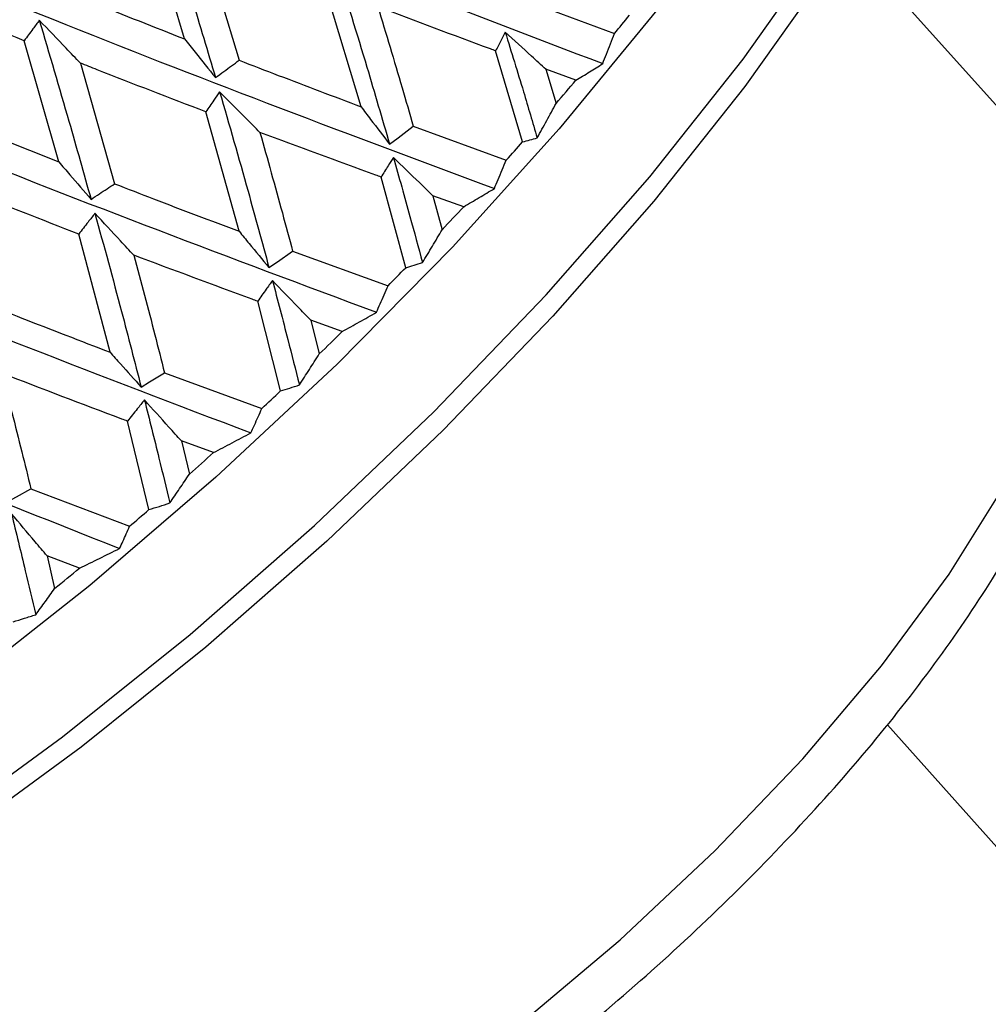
# Model space of a CAD drawing. Header units: millimetres. Extents: x 73 to 180, y 34 to 171.
# Tile 17 of 59: x 105.53 to 108.41, y 40.43 to 43.37. Entities that reach past the tile are written whole.
import ezdxf

# ---------------------------------------------------------------- set-up
doc = ezdxf.new("R2010")
doc.units = ezdxf.units.MM

msp = doc.modelspace()

# ---------------------------------------------------------------- linework, layer by layer
at = {"color": 7, "linetype": 'Continuous', "lineweight": 25}
for p, q in [((106.0209, 43.3083), (105.9107, 43.6721)), ((106.0745, 43.6068), (106.1835, 43.2449)), ((108.6064, 42.9217), (107.9946, 43.6062)), ((106.5462, 43.1066), (106.4391, 43.4644)), ((107.033, 43.4252), (107.3014, 43.3245)), ((105.6464, 42.9423), (105.5432, 43.3029)), ((107.0274, 43.0021), (106.9471, 43.2728)), ((105.7107, 43.2362), (105.8124, 42.8773)), ((107.1861, 43.1855), (107.0969, 43.2179)), ((107.0969, 43.2179), (107.1273, 43.1165)), ((106.1832, 42.7357), (106.0841, 43.0912)), ((106.7019, 43.0486), (106.9789, 42.9477)), ((106.6793, 42.6274), (106.6059, 42.8971)), ((106.8521, 42.8091), (106.7602, 42.8417)), ((106.7602, 42.8417), (106.7878, 42.7406)), ((105.7988, 42.376), (105.7057, 42.7274)), ((106.3427, 42.6765), (106.6268, 42.5738)), ((106.3064, 42.2606), (106.2385, 42.5278)), ((106.4906, 42.4377), (106.3964, 42.471)), ((106.3964, 42.471), (106.4219, 42.3708)), ((105.9611, 42.3147), (106.2509, 42.2086)), ((105.9147, 41.9075), (105.8508, 42.1709)), ((106.1073, 42.0772), (106.0114, 42.1119)), ((106.0114, 42.1119), (106.0352, 42.0129)), ((105.5633, 41.969), (105.8569, 41.858)), ((105.7082, 41.7333), (105.6112, 41.7698)), ((105.6112, 41.7698), (105.6339, 41.6726)), ((108.7047, 40.6058), (108.1139, 41.2668))]:
    msp.add_line(p, q, dxfattribs=at)
at = {"color": 7, "linetype": 'Continuous', "lineweight": 25, "flags": 128}
for points in [[(104.1545, 40.2908), (104.5158, 40.4764), (104.8905, 40.6972), (105.2728, 40.9501), (105.6569, 41.231), (106.0372, 41.5359), (106.4077, 41.86), (106.7629, 42.1985), (107.0973, 42.5462), (107.406, 42.8979), (107.6842, 43.2482), (107.9277, 43.5918), (108.1329, 43.9234), (108.2965, 44.2382), (108.4162, 44.5313), (108.4902, 44.7982), (108.5172, 45.0349), (108.4969, 45.2379), (108.4296, 45.404), (108.3855, 45.4646)], [(108.3606, 45.2115), (108.3161, 44.9877), (108.2226, 44.708), (108.0846, 44.4042), (107.9041, 44.0808), (107.6837, 43.7425), (107.4267, 43.3942), (107.1368, 43.0411), (106.8183, 42.6882), (106.4757, 42.3407), (106.1141, 42.0036), (105.7388, 41.682), (105.3551, 41.3804), (104.9688, 41.1033), (104.5855, 40.8548), (104.2106, 40.6383), (103.8498, 40.4572), (103.5083, 40.314), (103.191, 40.2108), (102.9025, 40.1491), (102.6751, 40.13)], [(108.4927, 44.7846), (108.4754, 44.6784), (108.4033, 44.4182), (108.2866, 44.1324), (108.127, 43.8256), (107.927, 43.5022), (107.6895, 43.1672), (107.4183, 42.8256), (107.1173, 42.4828), (106.7912, 42.1438), (106.4449, 41.8137), (106.0837, 41.4977), (105.713, 41.2005), (105.3384, 40.9265), (104.9656, 40.68), (104.6004, 40.4646), (104.2481, 40.2838), (103.9142, 40.1401), (103.6037, 40.0357), (103.3213, 39.9723), (103.0846, 39.9509)], [(106.6312, 42.9951), (106.6565, 43.0143), (106.7019, 43.0486)], [(106.272, 42.628), (106.2973, 42.6454), (106.3427, 42.6765)], [(105.8916, 42.2721), (105.9165, 42.2874), (105.9611, 42.3147)], [(105.496, 41.9329), (105.5201, 41.9458), (105.5633, 41.969)]]:
    msp.add_lwpolyline(points, dxfattribs=at)
at = {"color": 1, "linetype": 'Continuous', "lineweight": 25, "flags": 128}
msp.add_lwpolyline([(104.9231, 39.6297), (105.028, 39.5535), (105.1801, 39.5146), (105.3712, 39.5192), (105.5966, 39.5669), (105.8508, 39.6568), (106.1275, 39.7865), (106.4199, 39.9528), (106.7208, 40.1518), (107.0227, 40.3784), (107.3183, 40.6271), (107.6003, 40.8918), (107.8617, 41.1659), (108.0961, 41.4428), (108.2977, 41.7155), (108.4615, 41.9774), (108.5836, 42.222), (108.6609, 42.4433), (108.6915, 42.6359), (108.6746, 42.795), (108.6108, 42.9166), (108.6064, 42.9217)], dxfattribs=at)
at = {"color": 7, "linetype": 'Continuous', "lineweight": 25}
for centre, radius, start, end in [((103.433, 44.9713), 10, 175.9975, 87.49983), ((100.0622, 49.2133), 9.3319, 320.87325, 321.30154), ((99.4688, 49.706), 10.1032, 319.29099, 319.80537), ((99.086, 50.0399), 10.6112, 318.05833, 318.4517), ((98.6271, 50.4598), 11.2332, 316.59234, 317.07165), ((98.3119, 50.7634), 11.6708, 315.4351, 315.80312), ((98.1556, 50.9204), 11.8923, 314.03439, 314.4967), ((98.0221, 51.0594), 12.0851, 312.91436, 313.27489), ((97.9696, 51.1162), 12.1624, 311.54113, 311.99629), ((97.9636, 51.1234), 12.1718, 310.42788, 310.78597), ((98.1197, 50.9381), 11.9295, 309.04173, 309.5025)]:
    msp.add_arc(centre, radius, start, end, dxfattribs=at)
for points, knots in [([(100.9907, 46.0364), (101.5827, 45.7409), (102.8072, 45.1296), (104.4876, 44.3633), (105.9917, 43.7209), (106.8536, 43.3923), (107.2659, 43.235)], [0, 0, 0, 0, 0.2785195, 0.5761539, 0.7972228, 1, 1, 1, 1]), ([(100.5938, 45.75), (101.183, 45.4421), (102.4049, 44.8036), (104.1007, 44.0118), (105.6317, 43.3528), (106.5189, 43.0215), (106.9433, 42.863)], [0, 0, 0, 0, 0.277568, 0.575595, 0.796955, 1, 1, 1, 1]), ([(100.2062, 45.4935), (100.7883, 45.1719), (101.9998, 44.5027), (103.7005, 43.6788), (105.2504, 42.9958), (106.158, 42.6568), (106.5922, 42.4947)], [0, 0, 0, 0, 0.276142, 0.574757, 0.796555, 1, 1, 1, 1]), ([(99.8351, 45.2696), (100.4054, 44.9339), (101.5987, 44.2314), (103.2936, 43.3697), (104.8538, 42.6555), (105.7767, 42.3039), (106.2182, 42.1357)], [0, 0, 0, 0, 0.2741069, 0.5735615, 0.7959826, 1, 1, 1, 1]), ([(99.4856, 45.0816), (100.0399, 44.7315), (101.2076, 43.9939), (102.8861, 43.0893), (104.4481, 42.3373), (105.381, 41.9683), (105.8273, 41.7918)], [0, 0, 0, 0, 0.271525, 0.572045, 0.795257, 1, 1, 1, 1]), ([(105.9483, 43.7305), (105.98, 43.6295), (106.0363, 43.4505), (106.0896, 43.2712), (106.1128, 43.1931)], [0, 0, 0, 0, 0.5641965, 1, 1, 1, 1]), ([(106.4725, 43.5213), (106.5033, 43.4224), (106.5578, 43.2472), (106.609, 43.0715), (106.6312, 42.9951)], [0, 0, 0, 0, 0.564992, 1, 1, 1, 1]), ([(105.5432, 43.3029), (105.4333, 43.3472), (105.3048, 43.399), (105.1762, 43.4521), (105.1576, 43.4598)], [0, 0, 0, 0, 0.856014, 1, 1, 1, 1]), ([(105.6454, 43.4576), (105.68, 43.4436), (105.8054, 43.3932), (105.9304, 43.344), (106.0209, 43.3083)], [0, 0, 0, 0, 0.276425, 1, 1, 1, 1]), ([(106.9471, 43.2728), (106.942, 43.2747), (106.8259, 43.3176), (106.709, 43.3614), (106.5969, 43.4041), (106.5964, 43.4042)], [0, 0, 0, 0, 0.044272, 0.995857, 1, 1, 1, 1]), ([(106.5964, 43.4042), (106.6207, 43.324), (106.6565, 43.2055), (106.6908, 43.0868), (106.7019, 43.0486)], [0, 0, 0, 0, 0.677821, 1, 1, 1, 1]), ([(105.5882, 43.3638), (105.5819, 43.3552), (105.5669, 43.335), (105.5519, 43.3146), (105.5432, 43.3029)], [0, 0, 0, 0, 0.419719, 1, 1, 1, 1]), ([(105.7107, 43.2362), (105.6965, 43.251), (105.6556, 43.2935), (105.6148, 43.336), (105.5882, 43.3638)], [0, 0, 0, 0, 0.346118, 1, 1, 1, 1]), ([(105.5882, 43.3638), (105.6179, 43.2635), (105.6706, 43.0859), (105.7205, 42.9083), (105.7423, 42.8309)], [0, 0, 0, 0, 0.564196, 1, 1, 1, 1]), ([(106.9758, 43.3282), (106.9718, 43.3204), (106.9622, 43.302), (106.9526, 43.2835), (106.9471, 43.2728)], [0, 0, 0, 0, 0.422537, 1, 1, 1, 1]), ([(107.0969, 43.2179), (107.0827, 43.2308), (107.0422, 43.2675), (107.0019, 43.3043), (106.9758, 43.3282)], [0, 0, 0, 0, 0.351385, 1, 1, 1, 1]), ([(106.9758, 43.3282), (106.994, 43.2693), (107.0264, 43.1646), (107.0573, 43.0597), (107.0708, 43.0139)], [0, 0, 0, 0, 0.563489, 1, 1, 1, 1]), ([(107.2659, 43.235), (107.2698, 43.2445), (107.2777, 43.2641), (107.2895, 43.2939), (107.2974, 43.3143), (107.3014, 43.3245)], [0, 0, 0, 0, 0.316326, 0.658148, 1, 1, 1, 1]), ([(106.0209, 43.3083), (106.0314, 43.2951), (106.0619, 43.2568), (106.0927, 43.2183), (106.1128, 43.1931)], [0, 0, 0, 0, 0.345121, 1, 1, 1, 1]), ([(106.0841, 43.0912), (105.9763, 43.1327), (105.8519, 43.1805), (105.7273, 43.2297), (105.7107, 43.2362)], [0, 0, 0, 0, 0.866495, 1, 1, 1, 1]), ([(106.1128, 43.1931), (106.1212, 43.1993), (106.1448, 43.2165), (106.1683, 43.2338), (106.1835, 43.2449)], [0, 0, 0, 0, 0.356435, 1, 1, 1, 1]), ([(106.1835, 43.2449), (106.2223, 43.2299), (106.3435, 43.1831), (106.4642, 43.1375), (106.5462, 43.1066)], [0, 0, 0, 0, 0.320778, 1, 1, 1, 1]), ([(107.1861, 43.1855), (107.1996, 43.1937), (107.2264, 43.2101), (107.2528, 43.2267), (107.2659, 43.235)], [0, 0, 0, 0, 0.499977, 1, 1, 1, 1]), ([(106.1252, 43.1511), (106.1194, 43.1427), (106.1057, 43.1228), (106.092, 43.1028), (106.0841, 43.0912)], [0, 0, 0, 0, 0.420441, 1, 1, 1, 1]), ([(106.2454, 43.0301), (106.2317, 43.0439), (106.1915, 43.0842), (106.1515, 43.1246), (106.1252, 43.1511)], [0, 0, 0, 0, 0.342019, 1, 1, 1, 1]), ([(106.1252, 43.1511), (106.1537, 43.0526), (106.2041, 42.8784), (106.2515, 42.7039), (106.272, 42.628)], [0, 0, 0, 0, 0.564991, 1, 1, 1, 1]), ([(107.0708, 43.0139), (107.0803, 43.031), (107.0993, 43.0651), (107.118, 43.0994), (107.1273, 43.1165)], [0, 0, 0, 0, 0.499992, 1, 1, 1, 1]), ([(105.2639, 43.0958), (105.298, 43.0819), (105.4256, 43.03), (105.5531, 42.9794), (105.6464, 42.9423)], [0, 0, 0, 0, 0.26749, 1, 1, 1, 1]), ([(106.5462, 43.1066), (106.5557, 43.094), (106.5839, 43.0569), (106.6124, 43.0197), (106.6312, 42.9951)], [0, 0, 0, 0, 0.3380834, 1, 1, 1, 1]), ([(106.6059, 42.8971), (106.6006, 42.899), (106.4807, 42.9424), (106.3604, 42.9873), (106.2454, 43.0301)], [0, 0, 0, 0, 0.044273, 1, 1, 1, 1]), ([(106.2454, 43.0301), (106.2678, 42.9502), (106.3009, 42.8324), (106.3325, 42.7145), (106.3427, 42.6765)], [0, 0, 0, 0, 0.677821, 1, 1, 1, 1]), ([(107.0274, 43.0021), (107.0346, 43.0039), (107.049, 43.0077), (107.0635, 43.0118), (107.0708, 43.0139)], [0, 0, 0, 0, 0.4999666, 1, 1, 1, 1]), ([(105.6464, 42.9423), (105.6574, 42.9295), (105.6893, 42.8925), (105.7213, 42.8553), (105.7423, 42.8309)], [0, 0, 0, 0, 0.345123, 1, 1, 1, 1]), ([(106.6425, 42.9559), (106.6373, 42.9476), (106.6251, 42.928), (106.6129, 42.9084), (106.6059, 42.8971)], [0, 0, 0, 0, 0.42253, 1, 1, 1, 1]), ([(106.7602, 42.8417), (106.7468, 42.8546), (106.7075, 42.8927), (106.6683, 42.9308), (106.6425, 42.9559)], [0, 0, 0, 0, 0.34044, 1, 1, 1, 1]), ([(106.6425, 42.9559), (106.6592, 42.8971), (106.6887, 42.7927), (106.717, 42.6882), (106.7293, 42.6426)], [0, 0, 0, 0, 0.563492, 1, 1, 1, 1]), ([(106.9433, 42.863), (106.9471, 42.872), (106.9551, 42.8906), (106.967, 42.9188), (106.9749, 42.9381), (106.9789, 42.9477)], [0, 0, 0, 0, 0.316329, 0.658154, 1, 1, 1, 1]), ([(104.9254, 39.635), (104.9528, 39.6054), (105.016, 39.5373), (105.1539, 39.4785), (105.3209, 39.449), (105.5169, 39.458), (105.7436, 39.5066), (105.9964, 39.596), (106.2653, 39.7219), (106.5431, 39.8796), (106.825, 40.065), (107.1058, 40.2742), (107.3802, 40.5028), (107.6426, 40.7461), (107.8878, 40.999), (108.1104, 41.2564), (108.306, 41.5135), (108.4705, 41.7657), (108.6002, 42.0094), (108.6917, 42.2425), (108.7373, 42.4525), (108.7387, 42.6385), (108.6938, 42.7922), (108.6449, 42.8909), (108.6044, 42.9231), (108.6031, 42.9241)], [0, 0, 0, 0, 0.029733, 0.0685, 0.108962, 0.153788, 0.202505, 0.252066, 0.300955, 0.349245, 0.397141, 0.444798, 0.492329, 0.539816, 0.587327, 0.63492, 0.682684, 0.730739, 0.77926, 0.828501, 0.878756, 0.922336, 0.961532, 0.998741, 1, 1, 1, 1]), ([(105.7057, 42.7274), (105.596, 42.7701), (105.4693, 42.8195), (105.3426, 42.8703), (105.3256, 42.8771)], [0, 0, 0, 0, 0.86607, 1, 1, 1, 1]), ([(105.7423, 42.8309), (105.7506, 42.8364), (105.774, 42.8519), (105.7974, 42.8673), (105.8124, 42.8773)], [0, 0, 0, 0, 0.356438, 1, 1, 1, 1]), ([(105.8124, 42.8773), (105.851, 42.8623), (105.9747, 42.8143), (106.0982, 42.7677), (106.1832, 42.7357)], [0, 0, 0, 0, 0.311795, 1, 1, 1, 1]), ([(106.8521, 42.8091), (106.8674, 42.818), (106.8981, 42.8359), (106.9282, 42.854), (106.9433, 42.863)], [0, 0, 0, 0, 0.499978, 1, 1, 1, 1]), ([(105.7539, 42.7893), (105.7471, 42.7807), (105.731, 42.76), (105.715, 42.7394), (105.7057, 42.7274)], [0, 0, 0, 0, 0.420445, 1, 1, 1, 1]), ([(105.8702, 42.6645), (105.857, 42.6787), (105.8181, 42.7203), (105.7794, 42.7619), (105.7539, 42.7893)], [0, 0, 0, 0, 0.341841, 1, 1, 1, 1]), ([(105.7539, 42.7893), (105.7806, 42.6919), (105.8279, 42.5194), (105.8723, 42.3471), (105.8916, 42.2721)], [0, 0, 0, 0, 0.564992, 1, 1, 1, 1]), ([(106.1832, 42.7357), (106.1932, 42.7236), (106.2227, 42.6878), (106.2524, 42.6518), (106.272, 42.628)], [0, 0, 0, 0, 0.338089, 1, 1, 1, 1]), ([(106.7293, 42.6426), (106.7391, 42.6589), (106.7588, 42.6914), (106.7782, 42.7242), (106.7878, 42.7406)], [0, 0, 0, 0, 0.499989, 1, 1, 1, 1]), ([(106.2385, 42.5278), (106.2331, 42.5298), (106.1104, 42.5743), (105.9876, 42.6204), (105.8702, 42.6645)], [0, 0, 0, 0, 0.044271, 1, 1, 1, 1]), ([(105.8702, 42.6645), (105.8912, 42.5854), (105.9221, 42.4688), (105.9516, 42.3523), (105.9611, 42.3147)], [0, 0, 0, 0, 0.67782, 1, 1, 1, 1]), ([(106.6793, 42.6274), (106.6876, 42.6298), (106.7042, 42.6346), (106.721, 42.6399), (106.7293, 42.6426)], [0, 0, 0, 0, 0.499975, 1, 1, 1, 1]), ([(106.2824, 42.5891), (106.2762, 42.5805), (106.2616, 42.5601), (106.2469, 42.5396), (106.2385, 42.5278)], [0, 0, 0, 0, 0.42252, 1, 1, 1, 1]), ([(106.3964, 42.471), (106.3836, 42.4843), (106.3455, 42.5237), (106.3076, 42.5631), (106.2824, 42.5891)], [0, 0, 0, 0, 0.337223, 1, 1, 1, 1]), ([(106.2824, 42.5891), (106.2979, 42.5308), (106.3252, 42.4272), (106.3513, 42.3237), (106.3627, 42.2784)], [0, 0, 0, 0, 0.56349, 1, 1, 1, 1]), ([(106.5922, 42.4947), (106.5959, 42.503), (106.6038, 42.5204), (106.6153, 42.5468), (106.623, 42.5648), (106.6268, 42.5738)], [0, 0, 0, 0, 0.316324, 0.658147, 1, 1, 1, 1]), ([(105.422, 42.5228), (105.46, 42.5077), (105.5856, 42.4579), (105.7112, 42.4097), (105.7988, 42.376)], [0, 0, 0, 0, 0.302811, 1, 1, 1, 1]), ([(106.4906, 42.4377), (106.5076, 42.4471), (106.5417, 42.4659), (106.5754, 42.4851), (106.5922, 42.4947)], [0, 0, 0, 0, 0.499982, 1, 1, 1, 1]), ([(105.7988, 42.376), (105.8092, 42.3643), (105.8401, 42.3298), (105.8711, 42.2951), (105.8916, 42.2721)], [0, 0, 0, 0, 0.338084, 1, 1, 1, 1]), ([(106.3627, 42.2784), (106.3727, 42.2938), (106.3925, 42.3244), (106.4121, 42.3553), (106.4219, 42.3708)], [0, 0, 0, 0, 0.4999833, 1, 1, 1, 1]), ([(105.8508, 42.1709), (105.8452, 42.1729), (105.7206, 42.2193), (105.5959, 42.2673), (105.4768, 42.3132)], [0, 0, 0, 0, 0.044271, 1, 1, 1, 1]), ([(105.4768, 42.3132), (105.4967, 42.2353), (105.5261, 42.1205), (105.5542, 42.006), (105.5633, 41.969)], [0, 0, 0, 0, 0.67782, 1, 1, 1, 1]), ([(106.3064, 42.2606), (106.3158, 42.2634), (106.3345, 42.2692), (106.3533, 42.2754), (106.3627, 42.2784)], [0, 0, 0, 0, 0.499967, 1, 1, 1, 1]), ([(105.9014, 42.2337), (105.8942, 42.2249), (105.8774, 42.2039), (105.8605, 42.183), (105.8508, 42.1709)], [0, 0, 0, 0, 0.422526, 1, 1, 1, 1]), ([(106.0114, 42.1119), (105.999, 42.1256), (105.9623, 42.1662), (105.9257, 42.2068), (105.9014, 42.2337)], [0, 0, 0, 0, 0.3370395, 1, 1, 1, 1]), ([(105.9014, 42.2337), (105.9159, 42.1761), (105.9415, 42.0739), (105.9661, 41.9718), (105.9768, 41.9272)], [0, 0, 0, 0, 0.56349, 1, 1, 1, 1]), ([(106.2182, 42.1357), (106.2218, 42.1434), (106.2292, 42.1594), (106.24, 42.1837), (106.2473, 42.2003), (106.2509, 42.2086)], [0, 0, 0, 0, 0.31633, 0.658147, 1, 1, 1, 1]), ([(106.1073, 42.0772), (106.1259, 42.0869), (106.1631, 42.1062), (106.1998, 42.1259), (106.2182, 42.1357)], [0, 0, 0, 0, 0.499981, 1, 1, 1, 1]), ([(105.9768, 41.9272), (105.9866, 41.9414), (106.0062, 41.9698), (106.0255, 41.9985), (106.0352, 42.0129)], [0, 0, 0, 0, 0.499984, 1, 1, 1, 1]), ([(105.9147, 41.9075), (105.925, 41.9107), (105.9457, 41.917), (105.9664, 41.9238), (105.9768, 41.9272)], [0, 0, 0, 0, 0.499964, 1, 1, 1, 1]), ([(105.6112, 41.7698), (105.5994, 41.7838), (105.5641, 41.8256), (105.5288, 41.8674), (105.5053, 41.8952)], [0, 0, 0, 0, 0.335184, 1, 1, 1, 1]), ([(105.5053, 41.8952), (105.5192, 41.8386), (105.5438, 41.7383), (105.5673, 41.6382), (105.5776, 41.5945)], [0, 0, 0, 0, 0.563491, 1, 1, 1, 1]), ([(105.8273, 41.7918), (105.8305, 41.7988), (105.8372, 41.8133), (105.8471, 41.8354), (105.8536, 41.8504), (105.8569, 41.858)], [0, 0, 0, 0, 0.31633, 0.658148, 1, 1, 1, 1]), ([(105.7082, 41.7333), (105.7282, 41.743), (105.768, 41.7623), (105.8075, 41.7819), (105.8273, 41.7918)], [0, 0, 0, 0, 0.499978, 1, 1, 1, 1]), ([(105.5776, 41.5945), (105.587, 41.6074), (105.6059, 41.6333), (105.6246, 41.6595), (105.6339, 41.6726)], [0, 0, 0, 0, 0.499989, 1, 1, 1, 1]), ([(105.5102, 41.5736), (105.5214, 41.577), (105.5438, 41.5838), (105.5663, 41.5909), (105.5776, 41.5945)], [0, 0, 0, 0, 0.499961, 1, 1, 1, 1])]:
    msp.add_open_spline(points, degree=3, knots=knots, dxfattribs=at)

doc.saveas('drawing.dxf')
